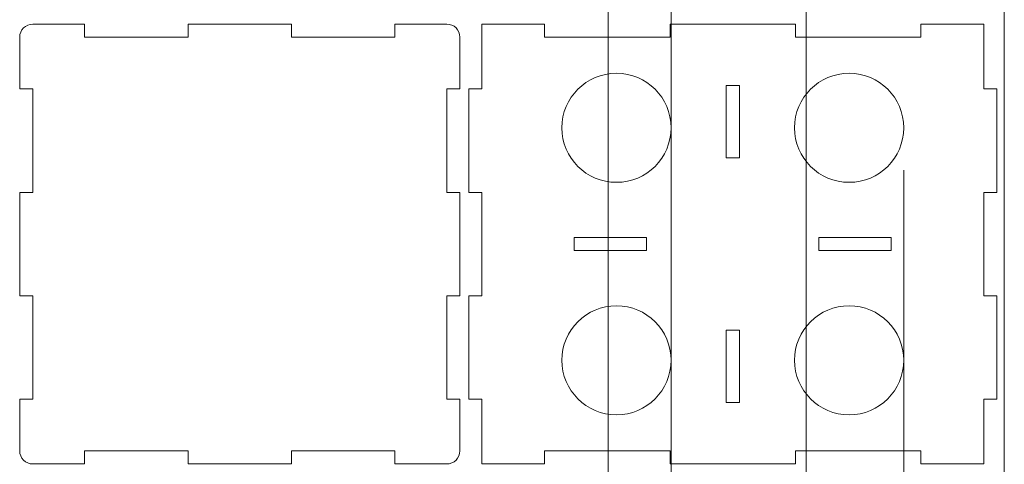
# Model space of a CAD drawing. Header units: millimetres. Extents: x -642 to 704, y -539 to 529.
# Tile 7 of 42: x -641 to -418, y -117 to -16. Entities that reach past the tile are written whole.
import ezdxf

# ---------------------------------------------------------------- set-up
doc = ezdxf.new("R2010")
doc.units = ezdxf.units.MM
doc.header["$MEASUREMENT"] = 0
doc.layers.add('Layer 1', color=7, linetype='Continuous')

msp = doc.modelspace()

# ---------------------------------------------------------------- linework, layer by layer
at = {"layer": 'Layer 1', "color": 1, "lineweight": 9}
for points, knots in [([(-507.6747, -183.019), (-507.6748, -194.8931), (-517.3007, -204.5189), (-529.1748, -204.5189), (-529.1748, -204.5189), (-541.0489, -204.5189), (-550.6747, -194.893), (-550.6747, -183.0188), (-550.6747, -183.0188), (-550.6747, -171.1447), (-541.0488, -161.5189), (-529.1747, -161.5189), (-529.1747, -161.5189), (-517.3006, -161.5189), (-507.6747, -171.1448), (-507.6747, -183.0189), (-507.6747, -539.2419), (-507.6687, 529.427), (-507.6747, -183.019)], [0, 0, 0, 0, 0.2, 0.2, 0.2, 0.2, 0.4, 0.4, 0.4, 0.4, 0.6, 0.6, 0.6, 0.6, 1, 1, 1, 1.0001, 1.0001, 1.0001, 1.0001]), ([(-462.6747, -183.019), (-462.6748, -194.8931), (-472.3007, -204.5189), (-484.1748, -204.5189), (-484.1748, -204.5189), (-496.0489, -204.5189), (-505.6747, -194.893), (-505.6747, -183.0188), (-505.6747, -183.0188), (-505.6747, -171.1447), (-496.0488, -161.5189), (-484.1747, -161.5189), (-484.1747, -161.5189), (-472.3006, -161.5189), (-462.6747, -171.1448), (-462.6747, -183.0189), (-462.6747, -539.2419), (-462.6687, 529.427), (-462.6747, -183.019)], [0, 0, 0, 0, 0.2, 0.2, 0.2, 0.2, 0.4, 0.4, 0.4, 0.4, 0.6, 0.6, 0.6, 0.6, 1, 1, 1, 1.0001, 1.0001, 1.0001, 1.0001]), ([(-417.6748, -183.019), (-417.6749, -194.8931), (-427.3008, -204.5189), (-439.1748, -204.5189), (-439.1748, -204.5189), (-451.0489, -204.5189), (-460.6747, -194.893), (-460.6747, -183.0188), (-460.6747, -183.0188), (-460.6747, -171.1447), (-451.0488, -161.5189), (-439.1747, -161.5189), (-439.1747, -161.5189), (-427.3007, -161.5189), (-417.6748, -171.1448), (-417.6748, -183.0189), (-417.6748, -539.2419), (-417.6688, 529.427), (-417.6748, -183.019)], [0, 0, 0, 0, 0.2, 0.2, 0.2, 0.2, 0.4, 0.4, 0.4, 0.4, 0.6, 0.6, 0.6, 0.6, 1, 1, 1, 1.0001, 1.0001, 1.0001, 1.0001]), ([(-493.38, -40.8807), (-493.38, -34.0327), (-498.9314, -28.4812), (-505.7795, -28.4812), (-505.7795, -28.4812), (-512.6275, -28.4812), (-518.179, -34.0326), (-518.179, -40.8807), (-518.179, -40.8807), (-518.179, -47.7287), (-512.6276, -53.2802), (-505.7795, -53.2802), (-505.7795, -53.2802), (-498.9315, -53.2802), (-493.38, -47.7288), (-493.38, -40.8808), (-493.38, 164.5592), (-493.38, -451.7607), (-493.38, -40.8807)], [0, 0, 0, 0, 0.2, 0.2, 0.2, 0.2, 0.4, 0.4, 0.4, 0.4, 0.6, 0.6, 0.6, 0.6, 1, 1, 1, 1.0001, 1.0001, 1.0001, 1.0001]), ([(-493.38, -93.7369), (-493.38, -86.8888), (-498.9314, -81.3374), (-505.7795, -81.3374), (-505.7795, -81.3374), (-512.6275, -81.3374), (-518.179, -86.8888), (-518.179, -93.7369), (-518.179, -93.7369), (-518.179, -100.5849), (-512.6276, -106.1364), (-505.7795, -106.1364), (-505.7795, -106.1364), (-498.9315, -106.1364), (-493.38, -100.585), (-493.38, -93.737), (-493.38, 111.703), (-493.38, -504.6229), (-493.38, -93.7369)], [0, 0, 0, 0, 0.2, 0.2, 0.2, 0.2, 0.4, 0.4, 0.4, 0.4, 0.6, 0.6, 0.6, 0.6, 1, 1, 1, 1.0001, 1.0001, 1.0001, 1.0001]), ([(-440.5238, -93.7369), (-440.5238, -86.8888), (-446.0752, -81.3374), (-452.9233, -81.3374), (-452.9233, -81.3374), (-459.7713, -81.3374), (-465.3228, -86.8888), (-465.3228, -93.7369), (-465.3228, -93.7369), (-465.3228, -100.5849), (-459.7714, -106.1364), (-452.9234, -106.1364), (-452.9234, -106.1364), (-446.0753, -106.1364), (-440.5239, -100.585), (-440.5238, -93.737), (-440.5208, 111.703), (-440.5238, -504.6229), (-440.5238, -93.7369)], [0, 0, 0, 0, 0.2, 0.2, 0.2, 0.2, 0.4, 0.4, 0.4, 0.4, 0.6, 0.6, 0.6, 0.6, 1, 1, 1, 1.0001, 1.0001, 1.0001, 1.0001]), ([(-638.3515, -117.3089), (-640.0082, -117.3099), (-641.351, -115.9651), (-641.3515, -114.3089), (-641.3515, -114.3089), (-641.3515, -114.3089), (-641.3515, -102.5589), (-641.3515, -102.5589), (-641.3515, -102.5589), (-641.3515, -102.5589), (-638.3515, -102.5589), (-638.3515, -102.5589), (-638.3515, -102.5589), (-638.3515, -102.5589), (-638.3515, -79.0589), (-638.3515, -79.0589), (-638.3515, -79.0589), (-638.3515, -79.0589), (-641.3515, -79.0589), (-641.3515, -79.0589), (-641.3515, -79.0589), (-641.3515, -79.0589), (-641.3515, -55.5589), (-641.3515, -55.5589), (-641.3515, -55.5589), (-641.3515, -55.5589), (-638.3515, -55.5589), (-638.3515, -55.5589), (-638.3515, -55.5589), (-638.3515, -55.5589), (-638.3515, -32.0589), (-638.3515, -32.0589), (-638.3515, -32.0589), (-638.3515, -32.0589), (-641.3515, -32.0589), (-641.3515, -32.0589), (-641.3515, -32.0589), (-641.3515, -32.0589), (-641.3515, -20.3089), (-641.3515, -20.3089), (-641.3515, -20.3089), (-641.352, -18.6521), (-640.0082, -17.3094), (-638.3515, -17.3089), (-638.3515, -17.3089), (-638.3515, -17.3089), (-626.6015, -17.3089), (-626.6015, -17.3089), (-626.6015, -17.3089), (-626.6015, -17.3089), (-626.6015, -20.3089), (-626.6015, -20.3089), (-626.6015, -20.3089), (-626.6015, -20.3089), (-603.1015, -20.3089), (-603.1015, -20.3089), (-603.1015, -20.3089), (-603.1015, -20.3089), (-603.1015, -17.3089), (-603.1015, -17.3089), (-603.1015, -17.3089), (-603.1015, -17.3089), (-579.6015, -17.3089), (-579.6015, -17.3089), (-579.6015, -17.3089), (-579.6015, -17.3089), (-579.6015, -20.3089), (-579.6015, -20.3089), (-579.6015, -20.3089), (-579.6015, -20.3089), (-556.1015, -20.3089), (-556.1015, -20.3089), (-556.1015, -20.3089), (-556.1015, -20.3089), (-556.1015, -17.3089), (-556.1015, -17.3089), (-556.1015, -17.3089), (-556.1015, -17.3089), (-544.3515, -17.3089), (-544.3515, -17.3089), (-544.3515, -17.3089), (-542.6947, -17.3084), (-541.352, -18.6522), (-541.3515, -20.3089), (-541.3515, -20.3089), (-541.3515, -20.3089), (-541.3515, -32.0589), (-541.3515, -32.0589), (-541.3515, -32.0589), (-541.3515, -32.0589), (-544.3515, -32.0589), (-544.3515, -32.0589), (-544.3515, -32.0589), (-544.3515, -32.0589), (-544.3515, -55.5589), (-544.3515, -55.5589), (-544.3515, -55.5589), (-544.3515, -55.5589), (-541.3515, -55.5589), (-541.3515, -55.5589), (-541.3515, -55.5589), (-541.3515, -55.5589), (-541.3515, -79.0589), (-541.3515, -79.0589), (-541.3515, -79.0589), (-541.3515, -79.0589), (-544.3515, -79.0589), (-544.3515, -79.0589), (-544.3515, -79.0589), (-544.3515, -79.0589), (-544.3515, -102.5589), (-544.3515, -102.5589), (-544.3515, -102.5589), (-544.3515, -102.5589), (-541.3515, -102.5589), (-541.3515, -102.5589), (-541.3515, -102.5589), (-541.3515, -102.5589), (-541.3515, -114.3089), (-541.3515, -114.3089), (-541.3515, -114.3089), (-541.351, -115.9657), (-542.6948, -117.3084), (-544.3515, -117.3089), (-544.3515, -117.3089), (-544.3515, -117.3089), (-556.1015, -117.3089), (-556.1015, -117.3089), (-556.1015, -117.3089), (-556.1015, -117.3089), (-556.1015, -114.3089), (-556.1015, -114.3089), (-556.1015, -114.3089), (-556.1015, -114.3089), (-579.6015, -114.3089), (-579.6015, -114.3089), (-579.6015, -114.3089), (-579.6015, -114.3089), (-579.6015, -117.3089), (-579.6015, -117.3089), (-579.6015, -117.3089), (-579.6015, -117.3089), (-603.1015, -117.3089), (-603.1015, -117.3089), (-603.1015, -117.3089), (-603.1015, -117.3089), (-603.1015, -114.3089), (-603.1015, -114.3089), (-603.1015, -114.3089), (-603.1015, -114.3089), (-626.6015, -114.3089), (-626.6015, -114.3089), (-626.6015, -114.3089), (-626.6015, -114.3089), (-626.6015, -117.3089), (-626.6015, -117.3089), (-626.6015, -117.3089), (-626.6015, -117.3089), (-638.3515, -117.3089), (-638.3515, -117.3089)], [0, 0, 0, 0, 0.02439024, 0.02439024, 0.02439024, 0.02439024, 0.04878049, 0.04878049, 0.04878049, 0.04878049, 0.07317073, 0.07317073, 0.07317073, 0.07317073, 0.09756098, 0.09756098, 0.09756098, 0.09756098, 0.12195122, 0.12195122, 0.12195122, 0.12195122, 0.14634146, 0.14634146, 0.14634146, 0.14634146, 0.17073171, 0.17073171, 0.17073171, 0.17073171, 0.19512195, 0.19512195, 0.19512195, 0.19512195, 0.2195122, 0.2195122, 0.2195122, 0.2195122, 0.24390244, 0.24390244, 0.24390244, 0.24390244, 0.26829268, 0.26829268, 0.26829268, 0.26829268, 0.29268293, 0.29268293, 0.29268293, 0.29268293, 0.31707317, 0.31707317, 0.31707317, 0.31707317, 0.34146341, 0.34146341, 0.34146341, 0.34146341, 0.36585366, 0.36585366, 0.36585366, 0.36585366, 0.3902439, 0.3902439, 0.3902439, 0.3902439, 0.41463415, 0.41463415, 0.41463415, 0.41463415, 0.43902439, 0.43902439, 0.43902439, 0.43902439, 0.46341463, 0.46341463, 0.46341463, 0.46341463, 0.48780488, 0.48780488, 0.48780488, 0.48780488, 0.51219512, 0.51219512, 0.51219512, 0.51219512, 0.53658537, 0.53658537, 0.53658537, 0.53658537, 0.56097561, 0.56097561, 0.56097561, 0.56097561, 0.58536585, 0.58536585, 0.58536585, 0.58536585, 0.6097561, 0.6097561, 0.6097561, 0.6097561, 0.63414634, 0.63414634, 0.63414634, 0.63414634, 0.65853659, 0.65853659, 0.65853659, 0.65853659, 0.68292683, 0.68292683, 0.68292683, 0.68292683, 0.70731707, 0.70731707, 0.70731707, 0.70731707, 0.73170732, 0.73170732, 0.73170732, 0.73170732, 0.75609756, 0.75609756, 0.75609756, 0.75609756, 0.7804878, 0.7804878, 0.7804878, 0.7804878, 0.80487805, 0.80487805, 0.80487805, 0.80487805, 0.82926829, 0.82926829, 0.82926829, 0.82926829, 0.85365854, 0.85365854, 0.85365854, 0.85365854, 0.87804878, 0.87804878, 0.87804878, 0.87804878, 0.90243902, 0.90243902, 0.90243902, 0.90243902, 0.92682927, 0.92682927, 0.92682927, 0.92682927, 0.95121951, 0.95121951, 0.95121951, 0.95121951, 1, 1, 1, 1]), ([(-536.3514, -32.0588), (-536.3514, -32.0588), (-536.3514, -17.3088), (-536.3514, -17.3088), (-536.3514, -17.3088), (-536.3514, -17.3088), (-522.1014, -17.3088), (-522.1014, -17.3088), (-522.1014, -17.3088), (-522.1014, -17.3088), (-522.1014, -20.3088), (-522.1014, -20.3088), (-522.1014, -20.3088), (-522.1014, -20.3088), (-493.6014, -20.3088), (-493.6014, -20.3088), (-493.6014, -20.3088), (-493.6014, -20.3088), (-493.6014, -17.3088), (-493.6014, -17.3088), (-493.6014, -17.3088), (-493.6014, -17.3088), (-465.1014, -17.3088), (-465.1014, -17.3088), (-465.1014, -17.3088), (-465.1014, -17.3088), (-465.1014, -20.3088), (-465.1014, -20.3088), (-465.1014, -20.3088), (-465.1014, -20.3088), (-436.6014, -20.3088), (-436.6014, -20.3088), (-436.6014, -20.3088), (-436.6014, -20.3088), (-436.6014, -17.3088), (-436.6014, -17.3088), (-436.6014, -17.3088), (-436.6014, -17.3088), (-422.3515, -17.3088), (-422.3515, -17.3088), (-422.3515, -17.3088), (-422.3515, -17.3088), (-422.3515, -32.0588), (-422.3515, -32.0588), (-422.3515, -32.0588), (-422.3515, -32.0588), (-419.3515, -32.0588), (-419.3515, -32.0588), (-419.3515, -32.0588), (-419.3515, -32.0588), (-419.3515, -55.5588), (-419.3515, -55.5588), (-419.3515, -55.5588), (-419.3515, -55.5588), (-422.3515, -55.5588), (-422.3515, -55.5588), (-422.3515, -55.5588), (-422.3515, -55.5588), (-422.3515, -79.0588), (-422.3515, -79.0588), (-422.3515, -79.0588), (-422.3515, -79.0588), (-419.3515, -79.0588), (-419.3515, -79.0588), (-419.3515, -79.0588), (-419.3515, -79.0588), (-419.3515, -102.5588), (-419.3515, -102.5588), (-419.3515, -102.5588), (-419.3515, -102.5588), (-422.3515, -102.5588), (-422.3515, -102.5588), (-422.3515, -102.5588), (-422.3515, -102.5588), (-422.3515, -117.3088), (-422.3515, -117.3088), (-422.3515, -117.3088), (-422.3515, -117.3088), (-436.6014, -117.3088), (-436.6014, -117.3088), (-436.6014, -117.3088), (-436.6014, -117.3088), (-436.6014, -114.3088), (-436.6014, -114.3088), (-436.6014, -114.3088), (-436.6014, -114.3088), (-465.1014, -114.3088), (-465.1014, -114.3088), (-465.1014, -114.3088), (-465.1014, -114.3088), (-465.1014, -117.3088), (-465.1014, -117.3088), (-465.1014, -117.3088), (-465.1014, -117.3088), (-493.6014, -117.3088), (-493.6014, -117.3088), (-493.6014, -117.3088), (-493.6014, -117.3088), (-493.6014, -114.3088), (-493.6014, -114.3088), (-493.6014, -114.3088), (-493.6014, -114.3088), (-522.1014, -114.3088), (-522.1014, -114.3088), (-522.1014, -114.3088), (-522.1014, -114.3088), (-522.1014, -117.3088), (-522.1014, -117.3088), (-522.1014, -117.3088), (-522.1014, -117.3088), (-536.3514, -117.3088), (-536.3514, -117.3088), (-536.3514, -117.3088), (-536.3514, -117.3088), (-536.3514, -102.5588), (-536.3514, -102.5588), (-536.3514, -102.5588), (-536.3514, -102.5588), (-539.3514, -102.5588), (-539.3514, -102.5588), (-539.3514, -102.5588), (-539.3514, -102.5588), (-539.3514, -79.0588), (-539.3514, -79.0588), (-539.3514, -79.0588), (-539.3514, -79.0588), (-536.3514, -79.0588), (-536.3514, -79.0588), (-536.3514, -79.0588), (-536.3514, -79.0588), (-536.3514, -55.5588), (-536.3514, -55.5588), (-536.3514, -55.5588), (-536.3514, -55.5588), (-539.3514, -55.5588), (-539.3514, -55.5588), (-539.3514, -55.5588), (-539.3514, -55.5588), (-539.3514, -32.0588), (-539.3514, -32.0588), (-539.3514, -32.0588), (-539.3514, -32.0588), (-536.3514, -32.0588), (-536.3514, -32.0588)], [0, 0, 0, 0, 0.02702703, 0.02702703, 0.02702703, 0.02702703, 0.05405405, 0.05405405, 0.05405405, 0.05405405, 0.08108108, 0.08108108, 0.08108108, 0.08108108, 0.10810811, 0.10810811, 0.10810811, 0.10810811, 0.13513514, 0.13513514, 0.13513514, 0.13513514, 0.16216216, 0.16216216, 0.16216216, 0.16216216, 0.18918919, 0.18918919, 0.18918919, 0.18918919, 0.21621622, 0.21621622, 0.21621622, 0.21621622, 0.24324324, 0.24324324, 0.24324324, 0.24324324, 0.27027027, 0.27027027, 0.27027027, 0.27027027, 0.2972973, 0.2972973, 0.2972973, 0.2972973, 0.32432432, 0.32432432, 0.32432432, 0.32432432, 0.35135135, 0.35135135, 0.35135135, 0.35135135, 0.37837838, 0.37837838, 0.37837838, 0.37837838, 0.40540541, 0.40540541, 0.40540541, 0.40540541, 0.43243243, 0.43243243, 0.43243243, 0.43243243, 0.45945946, 0.45945946, 0.45945946, 0.45945946, 0.48648649, 0.48648649, 0.48648649, 0.48648649, 0.51351351, 0.51351351, 0.51351351, 0.51351351, 0.54054054, 0.54054054, 0.54054054, 0.54054054, 0.56756757, 0.56756757, 0.56756757, 0.56756757, 0.59459459, 0.59459459, 0.59459459, 0.59459459, 0.62162162, 0.62162162, 0.62162162, 0.62162162, 0.64864865, 0.64864865, 0.64864865, 0.64864865, 0.67567568, 0.67567568, 0.67567568, 0.67567568, 0.7027027, 0.7027027, 0.7027027, 0.7027027, 0.72972973, 0.72972973, 0.72972973, 0.72972973, 0.75675676, 0.75675676, 0.75675676, 0.75675676, 0.78378378, 0.78378378, 0.78378378, 0.78378378, 0.81081081, 0.81081081, 0.81081081, 0.81081081, 0.83783784, 0.83783784, 0.83783784, 0.83783784, 0.86486486, 0.86486486, 0.86486486, 0.86486486, 0.89189189, 0.89189189, 0.89189189, 0.89189189, 0.91891892, 0.91891892, 0.91891892, 0.91891892, 0.94594595, 0.94594595, 0.94594595, 0.94594595, 1, 1, 1, 1]), ([(-440.5238, -40.8807), (-440.5238, -34.0327), (-446.0752, -28.4812), (-452.9233, -28.4812), (-452.9233, -28.4812), (-459.7713, -28.4812), (-465.3228, -34.0326), (-465.3228, -40.8807), (-465.3228, -40.8807), (-465.3228, -47.7287), (-459.7714, -53.2802), (-452.9234, -53.2802), (-452.9234, -53.2802), (-446.0753, -53.2802), (-440.5239, -47.7288), (-440.5238, -40.8808), (-440.5238, -40.8808), (-440.5238, -40.8808), (-440.5238, -40.8807)], [0, 0, 0, 0, 0.2, 0.2, 0.2, 0.2, 0.4, 0.4, 0.4, 0.4, 0.6, 0.6, 0.6, 0.6, 1, 1, 1, 1.0001, 1.0001, 1.0001, 1.0001]), ([(-480.8514, -31.3088), (-480.8514, -31.3088), (-480.8514, -47.7251), (-480.8514, -47.7251), (-480.8514, -47.7251), (-480.8514, -47.7251), (-477.8514, -47.7251), (-477.8514, -47.7251), (-477.8514, -47.7251), (-477.8514, -47.7251), (-477.8514, -31.3088), (-477.8514, -31.3088), (-477.8514, -31.3088), (-477.8514, -31.3088), (-480.8514, -31.3088), (-480.8514, -31.3088)], [0, 0, 0, 0, 0.2, 0.2, 0.2, 0.2, 0.4, 0.4, 0.4, 0.4, 0.6, 0.6, 0.6, 0.6, 1, 1, 1, 1]), ([(-515.3514, -68.8088), (-515.3514, -68.8088), (-498.9351, -68.8088), (-498.9351, -68.8088), (-498.9351, -68.8088), (-498.9351, -68.8088), (-498.9351, -65.8088), (-498.9351, -65.8088), (-498.9351, -65.8088), (-498.9351, -65.8088), (-515.3514, -65.8088), (-515.3514, -65.8088), (-515.3514, -65.8088), (-515.3514, -65.8088), (-515.3514, -68.8088), (-515.3514, -68.8088)], [0, 0, 0, 0, 0.2, 0.2, 0.2, 0.2, 0.4, 0.4, 0.4, 0.4, 0.6, 0.6, 0.6, 0.6, 1, 1, 1, 1]), ([(-443.3514, -65.8088), (-443.3514, -65.8088), (-459.7677, -65.8088), (-459.7677, -65.8088), (-459.7677, -65.8088), (-459.7677, -65.8088), (-459.7677, -68.8088), (-459.7677, -68.8088), (-459.7677, -68.8088), (-459.7677, -68.8088), (-443.3514, -68.8088), (-443.3514, -68.8088), (-443.3514, -68.8088), (-443.3514, -68.8088), (-443.3514, -65.8088), (-443.3514, -65.8088)], [0, 0, 0, 0, 0.2, 0.2, 0.2, 0.2, 0.4, 0.4, 0.4, 0.4, 0.6, 0.6, 0.6, 0.6, 1, 1, 1, 1]), ([(-477.8514, -103.3088), (-477.8514, -103.3088), (-477.8514, -86.8925), (-477.8514, -86.8925), (-477.8514, -86.8925), (-477.8514, -86.8925), (-480.8514, -86.8925), (-480.8514, -86.8925), (-480.8514, -86.8925), (-480.8514, -86.8925), (-480.8514, -103.3088), (-480.8514, -103.3088), (-480.8514, -103.3088), (-480.8514, -103.3088), (-477.8514, -103.3088), (-477.8514, -103.3088)], [0, 0, 0, 0, 0.2, 0.2, 0.2, 0.2, 0.4, 0.4, 0.4, 0.4, 0.6, 0.6, 0.6, 0.6, 1, 1, 1, 1])]:
    msp.add_open_spline(points, degree=3, knots=knots, dxfattribs=at)

doc.saveas('drawing.dxf')
